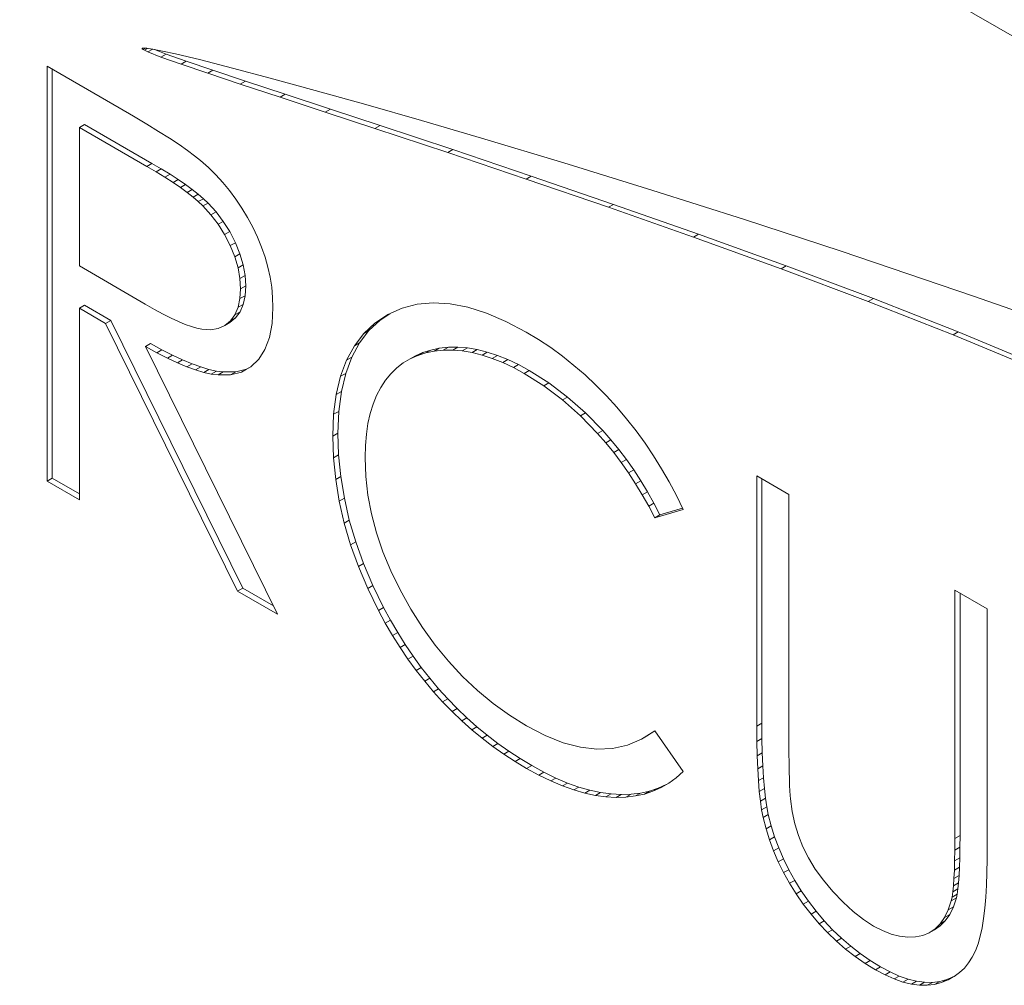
# Model space of a CAD drawing. Header units: inches. Extents: x 0.2 to 16.3, y 0.2 to 11.5.
# Tile 5 of 65: x 1.111 to 1.289, y 2.36 to 2.534. Entities that reach past the tile are written whole.
import ezdxf

# ---------------------------------------------------------------- set-up
doc = ezdxf.new("R2010")
doc.units = ezdxf.units.IN
doc.header["$MEASUREMENT"] = 0

msp = doc.modelspace()

# ---------------------------------------------------------------- linework, layer by layer
at = {"color": 7, "linetype": 'Continuous', "lineweight": 15}
for p, q in [((1.04449, 2.67324), (1.4208, 2.456)), ((1.1329, 2.5293), (1.13277, 2.52922)), ((1.13278, 2.52926), (1.13277, 2.52922)), ((1.13277, 2.52922), (1.13279, 2.52917)), ((1.13285, 2.52929), (1.13278, 2.52926)), ((1.13304, 2.52931), (1.13279, 2.52917)), ((1.13279, 2.52917), (1.13295, 2.52904)), ((1.13302, 2.52931), (1.13285, 2.52929)), ((1.13338, 2.52928), (1.13295, 2.52904)), ((1.13295, 2.52904), (1.13319, 2.5289)), ((1.13365, 2.52926), (1.13302, 2.52931)), ((1.13378, 2.52925), (1.13319, 2.5289)), ((1.13319, 2.5289), (1.13383, 2.5286)), ((1.13465, 2.52911), (1.13365, 2.52926)), ((1.13469, 2.5291), (1.13383, 2.5286)), ((1.13383, 2.5286), (1.13619, 2.52768)), ((1.13644, 2.52876), (1.13465, 2.52911)), ((1.13501, 2.52904), (1.13712, 2.52822)), ((1.13879, 2.52824), (1.13644, 2.52876)), ((1.13712, 2.52822), (1.13619, 2.52768)), ((1.13619, 2.52768), (1.13983, 2.52639)), ((1.13712, 2.52822), (1.14076, 2.52693)), ((1.14338, 2.52715), (1.13879, 2.52824)), ((1.14076, 2.52693), (1.13983, 2.52639)), ((1.14076, 2.52693), (1.14557, 2.52529)), ((1.14911, 2.52569), (1.14338, 2.52715)), ((1.12861, 2.51851), (1.11561, 2.52601)), ((1.11561, 2.52601), (1.11561, 2.451)), ((1.11654, 2.52548), (1.11654, 2.45154)), ((1.13983, 2.52639), (1.14464, 2.52476)), ((1.14557, 2.52529), (1.14464, 2.52476)), ((1.14557, 2.52529), (1.15145, 2.52333)), ((1.15594, 2.52389), (1.14911, 2.52569)), ((1.14464, 2.52476), (1.15052, 2.5228)), ((1.15145, 2.52333), (1.15052, 2.5228)), ((1.15145, 2.52333), (1.15865, 2.52096)), ((1.16407, 2.52166), (1.15594, 2.52389)), ((1.15052, 2.5228), (1.15773, 2.52042)), ((1.1732, 2.5191), (1.16407, 2.52166)), ((1.15865, 2.52096), (1.15773, 2.52042)), ((1.15773, 2.52042), (1.16588, 2.51774)), ((1.15865, 2.52096), (1.16681, 2.51827)), ((1.13121, 2.51699), (1.12861, 2.51851)), ((1.16681, 2.51827), (1.16588, 2.51774)), ((1.16681, 2.51827), (1.1758, 2.51531)), ((1.18325, 2.51621), (1.1732, 2.5191)), ((1.13361, 2.51556), (1.13121, 2.51699)), ((1.16588, 2.51774), (1.17487, 2.51477)), ((1.19411, 2.51302), (1.18325, 2.51621)), ((1.12237, 2.51549), (1.12144, 2.51495)), ((1.12144, 2.51495), (1.12144, 2.48995)), ((1.13362, 2.50792), (1.12144, 2.51495)), ((1.13455, 2.50846), (1.12237, 2.51549)), ((1.13577, 2.51423), (1.13361, 2.51556)), ((1.1758, 2.51531), (1.17487, 2.51477)), ((1.17487, 2.51477), (1.18802, 2.5104)), ((1.1758, 2.51531), (1.18894, 2.51094)), ((1.13772, 2.51299), (1.13577, 2.51423)), ((1.13945, 2.51185), (1.13772, 2.51299)), ((1.209, 2.50853), (1.19411, 2.51302)), ((1.14096, 2.51081), (1.13945, 2.51185)), ((1.14226, 2.50985), (1.14096, 2.51081)), ((1.18894, 2.51094), (1.18802, 2.5104)), ((1.18894, 2.51094), (1.2031, 2.50617)), ((1.14333, 2.50899), (1.14226, 2.50985)), ((1.18802, 2.5104), (1.20218, 2.50563)), ((1.13455, 2.50846), (1.13362, 2.50792)), ((1.13533, 2.50692), (1.13362, 2.50792)), ((1.13625, 2.50746), (1.13455, 2.50846)), ((1.13625, 2.50746), (1.13533, 2.50692)), ((1.13784, 2.50648), (1.13625, 2.50746)), ((1.14475, 2.50774), (1.14333, 2.50899)), ((1.1461, 2.5064), (1.14475, 2.50774)), ((1.22491, 2.50361), (1.209, 2.50853)), ((1.13691, 2.50595), (1.13533, 2.50692)), ((1.13784, 2.50648), (1.13691, 2.50595)), ((1.13837, 2.505), (1.13691, 2.50595)), ((1.1393, 2.50554), (1.13784, 2.50648)), ((1.1393, 2.50554), (1.13837, 2.505)), ((1.14064, 2.50461), (1.1393, 2.50554)), ((1.14739, 2.50499), (1.1461, 2.5064)), ((1.2031, 2.50617), (1.20218, 2.50563)), ((1.20218, 2.50563), (1.21707, 2.50052)), ((1.2031, 2.50617), (1.218, 2.50105)), ((1.13971, 2.50408), (1.13837, 2.505)), ((1.14064, 2.50461), (1.13971, 2.50408)), ((1.14091, 2.50321), (1.13971, 2.50408)), ((1.14184, 2.50374), (1.14064, 2.50461)), ((1.14184, 2.50374), (1.14091, 2.50321)), ((1.14292, 2.50289), (1.14184, 2.50374)), ((1.1486, 2.50353), (1.14739, 2.50499)), ((1.14199, 2.50236), (1.14091, 2.50321)), ((1.14292, 2.50289), (1.14199, 2.50236)), ((1.14294, 2.50154), (1.14199, 2.50236)), ((1.14387, 2.50207), (1.14292, 2.50289)), ((1.14387, 2.50207), (1.14294, 2.50154)), ((1.1447, 2.50129), (1.14387, 2.50207)), ((1.14974, 2.50198), (1.1486, 2.50353)), ((1.15082, 2.50037), (1.14974, 2.50198)), ((1.24167, 2.49828), (1.22491, 2.50361)), ((1.14377, 2.50076), (1.14294, 2.50154)), ((1.1447, 2.50129), (1.14377, 2.50076)), ((1.14523, 2.49916), (1.14377, 2.50076)), ((1.14616, 2.4997), (1.1447, 2.50129)), ((1.15184, 2.49868), (1.15082, 2.50037)), ((1.218, 2.50105), (1.21707, 2.50052)), ((1.21707, 2.50052), (1.23242, 2.49512)), ((1.218, 2.50105), (1.23335, 2.49565)), ((1.14616, 2.4997), (1.14523, 2.49916)), ((1.14653, 2.49744), (1.14523, 2.49916)), ((1.14746, 2.49797), (1.14616, 2.4997)), ((1.15277, 2.49693), (1.15184, 2.49868)), ((1.14746, 2.49797), (1.14653, 2.49744)), ((1.14769, 2.49558), (1.14653, 2.49744)), ((1.14862, 2.49612), (1.14746, 2.49797)), ((1.15363, 2.49514), (1.15277, 2.49693)), ((1.25909, 2.49258), (1.24167, 2.49828)), ((1.14862, 2.49612), (1.14769, 2.49558)), ((1.1487, 2.49358), (1.14769, 2.49558)), ((1.14963, 2.49412), (1.14862, 2.49612)), ((1.15438, 2.49333), (1.15363, 2.49514)), ((1.23335, 2.49565), (1.23242, 2.49512)), ((1.23242, 2.49512), (1.24827, 2.48937)), ((1.23335, 2.49565), (1.2492, 2.48991)), ((1.14963, 2.49412), (1.1487, 2.49358)), ((1.14952, 2.49156), (1.1487, 2.49358)), ((1.15045, 2.4921), (1.14963, 2.49412)), ((1.155, 2.49152), (1.15438, 2.49333)), ((1.15045, 2.4921), (1.14952, 2.49156)), ((1.15012, 2.48958), (1.14952, 2.49156)), ((1.15105, 2.49011), (1.15045, 2.4921)), ((1.15551, 2.48971), (1.155, 2.49152)), ((1.28306, 2.48447), (1.25909, 2.49258)), ((1.12144, 2.48995), (1.13333, 2.48298)), ((1.15105, 2.49011), (1.15012, 2.48958)), ((1.15047, 2.48765), (1.15012, 2.48958)), ((1.1514, 2.48818), (1.15105, 2.49011)), ((1.15591, 2.48789), (1.15551, 2.48971)), ((1.2492, 2.48991), (1.24827, 2.48937)), ((1.2492, 2.48991), (1.26494, 2.484)), ((1.1514, 2.48818), (1.15047, 2.48765)), ((1.15152, 2.48631), (1.1514, 2.48818)), ((1.1562, 2.48607), (1.15591, 2.48789)), ((1.24827, 2.48937), (1.26401, 2.48346)), ((1.15059, 2.48578), (1.15047, 2.48765)), ((1.15152, 2.48631), (1.15059, 2.48578)), ((1.1514, 2.48453), (1.15152, 2.48631)), ((1.15637, 2.48423), (1.1562, 2.48607)), ((1.15047, 2.484), (1.15059, 2.48578)), ((1.1514, 2.48453), (1.15047, 2.484)), ((1.15105, 2.48296), (1.1514, 2.48453)), ((1.15642, 2.4824), (1.15637, 2.48423)), ((1.30748, 2.47585), (1.28306, 2.48447)), ((1.12237, 2.48279), (1.12144, 2.48226)), ((1.12237, 2.48279), (1.12711, 2.48006)), ((1.13333, 2.48298), (1.135, 2.48203)), ((1.14955, 2.48109), (1.15012, 2.48243)), ((1.15012, 2.48243), (1.15047, 2.484)), ((1.15105, 2.48296), (1.15012, 2.48243)), ((1.15048, 2.48162), (1.15105, 2.48296)), ((1.15626, 2.4795), (1.15642, 2.4824)), ((1.18251, 2.48299), (1.17979, 2.48228)), ((1.1854, 2.48325), (1.18251, 2.48299)), ((1.18844, 2.48308), (1.1854, 2.48325)), ((1.19164, 2.48247), (1.18844, 2.48308)), ((1.195, 2.4814), (1.19164, 2.48247)), ((1.26494, 2.484), (1.26401, 2.48346)), ((1.26401, 2.48346), (1.27934, 2.47744)), ((1.26494, 2.484), (1.28027, 2.47798)), ((1.12144, 2.44764), (1.12144, 2.48226)), ((1.12144, 2.48226), (1.12618, 2.47952)), ((1.135, 2.48203), (1.13656, 2.48121)), ((1.13656, 2.48121), (1.13801, 2.48048)), ((1.14873, 2.47997), (1.14955, 2.48109)), ((1.15048, 2.48162), (1.14955, 2.48109)), ((1.14966, 2.4805), (1.15048, 2.48162)), ((1.17721, 2.48112), (1.17487, 2.47957)), ((1.17758, 2.48128), (1.1758, 2.48011)), ((1.17979, 2.48228), (1.17721, 2.48112)), ((1.19853, 2.47989), (1.195, 2.4814)), ((1.12711, 2.48006), (1.12618, 2.47952)), ((1.12618, 2.47952), (1.15004, 2.43113)), ((1.12711, 2.48006), (1.15097, 2.43166)), ((1.13801, 2.48048), (1.13935, 2.47985)), ((1.13935, 2.47985), (1.14057, 2.47934)), ((1.14057, 2.47934), (1.14168, 2.47895)), ((1.14168, 2.47895), (1.14268, 2.47865)), ((1.14652, 2.47859), (1.14771, 2.47913)), ((1.14771, 2.47913), (1.14873, 2.47997)), ((1.14864, 2.47966), (1.14771, 2.47913)), ((1.14864, 2.47966), (1.14966, 2.4805)), ((1.14966, 2.4805), (1.14873, 2.47997)), ((1.15578, 2.47698), (1.15626, 2.4795)), ((1.17487, 2.47957), (1.17285, 2.47769)), ((1.1758, 2.48011), (1.17378, 2.47822)), ((1.1758, 2.48011), (1.17487, 2.47957)), ((1.2022, 2.47795), (1.19853, 2.47989)), ((1.14268, 2.47865), (1.14356, 2.47847)), ((1.14356, 2.47847), (1.14512, 2.47838)), ((1.14512, 2.47838), (1.14652, 2.47859)), ((1.17285, 2.47769), (1.17114, 2.47545)), ((1.17378, 2.47822), (1.17206, 2.47598)), ((1.17378, 2.47822), (1.17285, 2.47769)), ((1.20443, 2.4766), (1.2022, 2.47795)), ((1.28027, 2.47798), (1.27934, 2.47744)), ((1.27934, 2.47744), (1.29398, 2.47137)), ((1.28027, 2.47798), (1.29491, 2.47191)), ((1.13431, 2.4759), (1.13339, 2.47536)), ((1.15725, 2.42696), (1.13339, 2.47536)), ((1.13339, 2.47536), (1.13543, 2.47423)), ((1.13431, 2.4759), (1.13636, 2.47476)), ((1.15497, 2.47483), (1.15578, 2.47698)), ((1.17114, 2.47545), (1.16974, 2.47287)), ((1.17206, 2.47598), (1.17067, 2.47341)), ((1.17206, 2.47598), (1.17114, 2.47545)), ((1.20662, 2.47514), (1.20443, 2.4766)), ((1.13636, 2.47476), (1.13543, 2.47423)), ((1.13543, 2.47423), (1.13736, 2.47324)), ((1.13636, 2.47476), (1.13828, 2.47377)), ((1.13828, 2.47377), (1.13736, 2.47324)), ((1.13828, 2.47377), (1.14009, 2.47292)), ((1.15385, 2.47304), (1.15497, 2.47483)), ((1.18123, 2.47312), (1.18259, 2.47372)), ((1.18216, 2.47366), (1.18123, 2.47312)), ((1.18216, 2.47366), (1.18351, 2.47426)), ((1.18351, 2.47426), (1.18259, 2.47372)), ((1.18259, 2.47372), (1.18403, 2.47418)), ((1.18351, 2.47426), (1.18496, 2.47471)), ((1.18496, 2.47471), (1.18403, 2.47418)), ((1.18403, 2.47418), (1.18557, 2.47449)), ((1.18496, 2.47471), (1.18649, 2.47503)), ((1.18649, 2.47503), (1.18557, 2.47449)), ((1.18557, 2.47449), (1.18721, 2.47466)), ((1.18649, 2.47503), (1.18813, 2.4752)), ((1.18813, 2.4752), (1.18721, 2.47466)), ((1.18721, 2.47466), (1.18891, 2.47467)), ((1.18813, 2.4752), (1.18984, 2.4752)), ((1.18984, 2.4752), (1.18891, 2.47467)), ((1.18891, 2.47467), (1.19064, 2.47454)), ((1.18984, 2.4752), (1.19157, 2.47508)), ((1.19157, 2.47508), (1.19064, 2.47454)), ((1.19064, 2.47454), (1.19241, 2.47424)), ((1.19157, 2.47508), (1.19334, 2.47478)), ((1.19334, 2.47478), (1.19241, 2.47424)), ((1.19241, 2.47424), (1.19423, 2.47379)), ((1.19334, 2.47478), (1.19516, 2.47432)), ((1.19516, 2.47432), (1.19423, 2.47379)), ((1.19423, 2.47379), (1.19607, 2.4732)), ((1.19516, 2.47432), (1.19699, 2.47373)), ((1.19699, 2.47373), (1.19607, 2.4732)), ((1.19699, 2.47373), (1.19888, 2.47297)), ((1.20874, 2.47359), (1.20662, 2.47514)), ((1.21081, 2.47194), (1.20874, 2.47359)), ((1.13736, 2.47324), (1.13916, 2.47239)), ((1.14009, 2.47292), (1.13916, 2.47239)), ((1.13916, 2.47239), (1.14087, 2.47167)), ((1.14009, 2.47292), (1.1418, 2.47221)), ((1.1418, 2.47221), (1.14087, 2.47167)), ((1.14087, 2.47167), (1.14246, 2.4711)), ((1.1418, 2.47221), (1.14338, 2.47164)), ((1.15074, 2.47073), (1.15244, 2.47167)), ((1.15167, 2.47127), (1.1525, 2.47172)), ((1.15244, 2.47167), (1.15385, 2.47304)), ((1.16974, 2.47287), (1.16865, 2.46996)), ((1.17067, 2.47341), (1.16958, 2.47049)), ((1.17067, 2.47341), (1.16974, 2.47287)), ((1.17881, 2.47148), (1.17997, 2.47238)), ((1.17997, 2.47238), (1.18123, 2.47312)), ((1.19607, 2.4732), (1.19795, 2.47244)), ((1.19888, 2.47297), (1.19795, 2.47244)), ((1.19795, 2.47244), (1.19988, 2.47154)), ((1.19888, 2.47297), (1.20081, 2.47207)), ((1.20081, 2.47207), (1.19988, 2.47154)), ((1.20081, 2.47207), (1.20276, 2.471)), ((1.21283, 2.47021), (1.21081, 2.47194)), ((1.14338, 2.47164), (1.14246, 2.4711)), ((1.14246, 2.4711), (1.14393, 2.47066)), ((1.14338, 2.47164), (1.14485, 2.47119)), ((1.14485, 2.47119), (1.14393, 2.47066)), ((1.14393, 2.47066), (1.14528, 2.47037)), ((1.14485, 2.47119), (1.14621, 2.47091)), ((1.14621, 2.47091), (1.14528, 2.47037)), ((1.14528, 2.47037), (1.14653, 2.47021)), ((1.14621, 2.47091), (1.14746, 2.47074)), ((1.14746, 2.47074), (1.14653, 2.47021)), ((1.14653, 2.47021), (1.14877, 2.47025)), ((1.14746, 2.47074), (1.1497, 2.47079)), ((1.1497, 2.47079), (1.14877, 2.47025)), ((1.14877, 2.47025), (1.15074, 2.47073)), ((1.1497, 2.47079), (1.15167, 2.47127)), ((1.15167, 2.47127), (1.15074, 2.47073)), ((1.16865, 2.46996), (1.16787, 2.46669)), ((1.16958, 2.47049), (1.16865, 2.46996)), ((1.16958, 2.47049), (1.1688, 2.46723)), ((1.17677, 2.46925), (1.17775, 2.47043)), ((1.17775, 2.47043), (1.17881, 2.47148)), ((1.19988, 2.47154), (1.20183, 2.47047)), ((1.20276, 2.471), (1.20183, 2.47047)), ((1.20183, 2.47047), (1.20537, 2.46823)), ((1.20276, 2.471), (1.2063, 2.46877)), ((1.21479, 2.46835), (1.21283, 2.47021)), ((1.1759, 2.46793), (1.17677, 2.46925)), ((1.2063, 2.46877), (1.20537, 2.46823)), ((1.20537, 2.46823), (1.20875, 2.46568)), ((1.2063, 2.46877), (1.20968, 2.46621)), ((1.2167, 2.46641), (1.21479, 2.46835)), ((1.16787, 2.46669), (1.1674, 2.46309)), ((1.1688, 2.46723), (1.16787, 2.46669)), ((1.1688, 2.46723), (1.16833, 2.46362)), ((1.17452, 2.46493), (1.17516, 2.46648)), ((1.17516, 2.46648), (1.1759, 2.46793)), ((1.21855, 2.46438), (1.2167, 2.46641)), ((1.174, 2.46323), (1.17452, 2.46493)), ((1.20968, 2.46621), (1.20875, 2.46568)), ((1.20875, 2.46568), (1.21199, 2.46281)), ((1.20968, 2.46621), (1.21292, 2.46335)), ((1.1674, 2.46309), (1.16724, 2.45914)), ((1.16833, 2.46362), (1.1674, 2.46309)), ((1.16833, 2.46362), (1.16817, 2.45967)), ((1.17359, 2.46142), (1.174, 2.46323)), ((1.21292, 2.46335), (1.21199, 2.46281)), ((1.21199, 2.46281), (1.21509, 2.45963)), ((1.21292, 2.46335), (1.21602, 2.46016)), ((1.22033, 2.46227), (1.21855, 2.46438)), ((1.17331, 2.4595), (1.17359, 2.46142)), ((1.22204, 2.4601), (1.22033, 2.46227)), ((1.16817, 2.45967), (1.16724, 2.45914)), ((1.16817, 2.45967), (1.1683, 2.45575)), ((1.17313, 2.45744), (1.17331, 2.4595)), ((1.21602, 2.46016), (1.21509, 2.45963)), ((1.21509, 2.45963), (1.21657, 2.45793)), ((1.21602, 2.46016), (1.2175, 2.45847)), ((1.22367, 2.45786), (1.22204, 2.4601)), ((1.16724, 2.45914), (1.16737, 2.45521)), ((1.17307, 2.45526), (1.17313, 2.45744)), ((1.2175, 2.45847), (1.21657, 2.45793)), ((1.21657, 2.45793), (1.21801, 2.45617)), ((1.2175, 2.45847), (1.21893, 2.45671)), ((1.2252, 2.4556), (1.22367, 2.45786)), ((1.1683, 2.45575), (1.16737, 2.45521)), ((1.1683, 2.45575), (1.16869, 2.45183)), ((1.21893, 2.45671), (1.21801, 2.45617)), ((1.21801, 2.45617), (1.21937, 2.45436)), ((1.21893, 2.45671), (1.2203, 2.4549)), ((1.16737, 2.45521), (1.16777, 2.45129)), ((1.1732, 2.45186), (1.17307, 2.45526)), ((1.2203, 2.4549), (1.21937, 2.45436)), ((1.21937, 2.45436), (1.2207, 2.45248)), ((1.2203, 2.4549), (1.22163, 2.45302)), ((1.22666, 2.45325), (1.2252, 2.4556)), ((1.22163, 2.45302), (1.2207, 2.45248)), ((1.2207, 2.45248), (1.22196, 2.45054)), ((1.22163, 2.45302), (1.22289, 2.45107)), ((1.22804, 2.45086), (1.22666, 2.45325)), ((1.11654, 2.45154), (1.11561, 2.451)), ((1.11561, 2.451), (1.12144, 2.44764)), ((1.11654, 2.45154), (1.12144, 2.44871)), ((1.16869, 2.45183), (1.16777, 2.45129)), ((1.16777, 2.45129), (1.1684, 2.44736)), ((1.16869, 2.45183), (1.16933, 2.4479)), ((1.17359, 2.44847), (1.1732, 2.45186)), ((1.22289, 2.45107), (1.22196, 2.45054)), ((1.22196, 2.45054), (1.22317, 2.44853)), ((1.22289, 2.45107), (1.2241, 2.44907)), ((1.22933, 2.44841), (1.22804, 2.45086)), ((1.24969, 2.44861), (1.24386, 2.45198)), ((1.24386, 2.45198), (1.24386, 2.40667)), ((1.24479, 2.45144), (1.24479, 2.40721)), ((1.2241, 2.44907), (1.22317, 2.44853)), ((1.22317, 2.44853), (1.22433, 2.44647)), ((1.2241, 2.44907), (1.22526, 2.447)), ((1.24969, 2.40176), (1.24969, 2.44861)), ((1.16933, 2.4479), (1.1684, 2.44736)), ((1.1684, 2.44736), (1.1693, 2.44343)), ((1.16933, 2.4479), (1.17023, 2.44397)), ((1.17423, 2.44506), (1.17359, 2.44847)), ((1.22526, 2.447), (1.22433, 2.44647)), ((1.22526, 2.447), (1.22636, 2.44488)), ((1.23054, 2.4459), (1.22933, 2.44841)), ((1.17514, 2.44165), (1.17423, 2.44506)), ((1.22433, 2.44647), (1.22544, 2.44434)), ((1.22544, 2.44434), (1.23054, 2.4459)), ((1.22636, 2.44488), (1.23043, 2.44612)), ((1.17023, 2.44397), (1.1693, 2.44343)), ((1.1693, 2.44343), (1.17046, 2.43949)), ((1.17023, 2.44397), (1.17139, 2.44003)), ((1.22636, 2.44488), (1.22544, 2.44434)), ((1.1763, 2.43822), (1.17514, 2.44165)), ((1.17139, 2.44003), (1.17046, 2.43949)), ((1.17139, 2.44003), (1.1728, 2.43608)), ((1.17046, 2.43949), (1.17188, 2.43555)), ((1.17773, 2.43478), (1.1763, 2.43822)), ((1.1728, 2.43608), (1.17188, 2.43555)), ((1.1728, 2.43608), (1.17448, 2.43212)), ((1.17188, 2.43555), (1.17356, 2.43159)), ((1.17941, 2.43133), (1.17773, 2.43478)), ((1.15097, 2.43166), (1.15004, 2.43113)), ((1.15004, 2.43113), (1.15725, 2.42696)), ((1.15097, 2.43166), (1.15651, 2.42846)), ((1.17448, 2.43212), (1.17356, 2.43159)), ((1.17356, 2.43159), (1.17548, 2.42763)), ((1.17448, 2.43212), (1.17641, 2.42817)), ((1.18135, 2.42788), (1.17941, 2.43133)), ((1.2855, 2.42794), (1.27967, 2.4313)), ((1.27967, 2.4313), (1.27967, 2.38636)), ((1.2806, 2.43077), (1.2806, 2.3869)), ((1.17641, 2.42817), (1.17548, 2.42763)), ((1.17548, 2.42763), (1.17673, 2.42532)), ((1.17641, 2.42817), (1.17766, 2.42586)), ((1.18348, 2.42453), (1.18135, 2.42788)), ((1.2855, 2.38263), (1.2855, 2.42794)), ((1.17766, 2.42586), (1.17673, 2.42532)), ((1.17766, 2.42586), (1.17897, 2.42361)), ((1.17673, 2.42532), (1.17804, 2.42307)), ((1.17897, 2.42361), (1.17804, 2.42307)), ((1.17897, 2.42361), (1.18034, 2.42144)), ((1.18576, 2.42137), (1.18348, 2.42453)), ((1.17804, 2.42307), (1.17941, 2.4209)), ((1.18034, 2.42144), (1.17941, 2.4209)), ((1.17941, 2.4209), (1.18083, 2.41881)), ((1.18034, 2.42144), (1.18176, 2.41934)), ((1.18817, 2.41843), (1.18576, 2.42137)), ((1.18176, 2.41934), (1.18083, 2.41881)), ((1.18083, 2.41881), (1.18231, 2.41678)), ((1.18176, 2.41934), (1.18324, 2.41731)), ((1.19071, 2.41569), (1.18817, 2.41843)), ((1.18324, 2.41731), (1.18231, 2.41678)), ((1.18231, 2.41678), (1.18385, 2.41481)), ((1.18324, 2.41731), (1.18478, 2.41535)), ((1.18478, 2.41535), (1.18385, 2.41481)), ((1.18385, 2.41481), (1.18544, 2.41292)), ((1.18478, 2.41535), (1.18636, 2.41345)), ((1.19339, 2.41315), (1.19071, 2.41569)), ((1.18636, 2.41345), (1.18544, 2.41292)), ((1.18636, 2.41345), (1.18802, 2.41163)), ((1.1962, 2.41082), (1.19339, 2.41315)), ((1.18544, 2.41292), (1.18709, 2.41109)), ((1.18802, 2.41163), (1.18709, 2.41109)), ((1.18802, 2.41163), (1.18972, 2.40988)), ((1.18709, 2.41109), (1.18879, 2.40934)), ((1.18972, 2.40988), (1.18879, 2.40934)), ((1.18972, 2.40988), (1.19148, 2.4082)), ((1.19915, 2.40868), (1.1962, 2.41082)), ((1.18879, 2.40934), (1.19055, 2.40767)), ((1.19148, 2.4082), (1.19055, 2.40767)), ((1.19055, 2.40767), (1.19236, 2.40605)), ((1.19148, 2.4082), (1.19329, 2.40659)), ((1.20223, 2.40677), (1.19915, 2.40868)), ((1.19329, 2.40659), (1.19236, 2.40605)), ((1.19236, 2.40605), (1.19423, 2.40452)), ((1.19329, 2.40659), (1.19516, 2.40505)), ((1.20563, 2.405), (1.20223, 2.40677)), ((1.22544, 2.40587), (1.22303, 2.40433)), ((1.22546, 2.40583), (1.22396, 2.40487)), ((1.23054, 2.39847), (1.22544, 2.40587)), ((1.24479, 2.40721), (1.24386, 2.40667)), ((1.24386, 2.40667), (1.24387, 2.40392)), ((1.24479, 2.40721), (1.2448, 2.40445)), ((1.19516, 2.40505), (1.19423, 2.40452)), ((1.19423, 2.40452), (1.19616, 2.40305)), ((1.19516, 2.40505), (1.19709, 2.40358)), ((1.20888, 2.40371), (1.20563, 2.405)), ((1.22303, 2.40433), (1.22049, 2.40326)), ((1.22396, 2.40487), (1.22303, 2.40433)), ((1.2448, 2.40445), (1.24387, 2.40392)), ((1.2448, 2.40445), (1.24487, 2.40189)), ((1.19709, 2.40358), (1.19616, 2.40305)), ((1.19616, 2.40305), (1.19814, 2.40165)), ((1.19709, 2.40358), (1.19906, 2.40218)), ((1.21199, 2.40289), (1.20888, 2.40371)), ((1.21497, 2.40254), (1.21199, 2.40289)), ((1.2178, 2.40267), (1.21497, 2.40254)), ((1.22049, 2.40326), (1.2178, 2.40267)), ((1.24387, 2.40392), (1.24394, 2.40135)), ((1.19906, 2.40218), (1.19814, 2.40165)), ((1.19814, 2.40165), (1.20018, 2.4003)), ((1.19906, 2.40218), (1.20111, 2.40084)), ((1.20111, 2.40084), (1.20018, 2.4003)), ((1.20111, 2.40084), (1.2032, 2.39959)), ((1.24487, 2.40189), (1.24394, 2.40135)), ((1.24394, 2.40135), (1.24403, 2.399)), ((1.24487, 2.40189), (1.24496, 2.39954)), ((1.2497, 2.40004), (1.24969, 2.40176)), ((1.20018, 2.4003), (1.20227, 2.39905)), ((1.2032, 2.39959), (1.20227, 2.39905)), ((1.20227, 2.39905), (1.20449, 2.39783)), ((1.2032, 2.39959), (1.20541, 2.39837)), ((1.24496, 2.39954), (1.24403, 2.399)), ((1.24403, 2.399), (1.24415, 2.39685)), ((1.24496, 2.39954), (1.24508, 2.39738)), ((1.24973, 2.39849), (1.2497, 2.40004)), ((1.20541, 2.39837), (1.20449, 2.39783)), ((1.20449, 2.39783), (1.20663, 2.39679)), ((1.20541, 2.39837), (1.20756, 2.39732)), ((1.20756, 2.39732), (1.20663, 2.39679)), ((1.20756, 2.39732), (1.20967, 2.39642)), ((1.22796, 2.39641), (1.22929, 2.39737)), ((1.22929, 2.39737), (1.23054, 2.39847)), ((1.24508, 2.39738), (1.24415, 2.39685)), ((1.24508, 2.39738), (1.24524, 2.39542)), ((1.24976, 2.39714), (1.24973, 2.39849)), ((1.24979, 2.39596), (1.24976, 2.39714)), ((1.20663, 2.39679), (1.20874, 2.39589)), ((1.20967, 2.39642), (1.20874, 2.39589)), ((1.20874, 2.39589), (1.21078, 2.39516)), ((1.20967, 2.39642), (1.21171, 2.39569)), ((1.21171, 2.39569), (1.21078, 2.39516)), ((1.21078, 2.39516), (1.21279, 2.39459)), ((1.21171, 2.39569), (1.21372, 2.39512)), ((1.22448, 2.39497), (1.22603, 2.39549)), ((1.2251, 2.39495), (1.22657, 2.3956)), ((1.22603, 2.39549), (1.2251, 2.39495)), ((1.22603, 2.39549), (1.22749, 2.39614)), ((1.22657, 2.3956), (1.22796, 2.39641)), ((1.24415, 2.39685), (1.24432, 2.39488)), ((1.24524, 2.39542), (1.24432, 2.39488)), ((1.24524, 2.39542), (1.24544, 2.39365)), ((1.24983, 2.39498), (1.24979, 2.39596)), ((1.21372, 2.39512), (1.21279, 2.39459)), ((1.21279, 2.39459), (1.21473, 2.39418)), ((1.21372, 2.39512), (1.21565, 2.39471)), ((1.21565, 2.39471), (1.21473, 2.39418)), ((1.21473, 2.39418), (1.21661, 2.39391)), ((1.21565, 2.39471), (1.21754, 2.39445)), ((1.21754, 2.39445), (1.21661, 2.39391)), ((1.21661, 2.39391), (1.21845, 2.39382)), ((1.21754, 2.39445), (1.21938, 2.39435)), ((1.21938, 2.39435), (1.21845, 2.39382)), ((1.21845, 2.39382), (1.22022, 2.39388)), ((1.21938, 2.39435), (1.22115, 2.39441)), ((1.22115, 2.39441), (1.22022, 2.39388)), ((1.22022, 2.39388), (1.22192, 2.39408)), ((1.22115, 2.39441), (1.22285, 2.39461)), ((1.22285, 2.39461), (1.22192, 2.39408)), ((1.22192, 2.39408), (1.22355, 2.39443)), ((1.22285, 2.39461), (1.22448, 2.39497)), ((1.22448, 2.39497), (1.22355, 2.39443)), ((1.22355, 2.39443), (1.2251, 2.39495)), ((1.24432, 2.39488), (1.24451, 2.39312)), ((1.24544, 2.39365), (1.24451, 2.39312)), ((1.24544, 2.39365), (1.24567, 2.39209)), ((1.24989, 2.39416), (1.24983, 2.39498)), ((1.24995, 2.39354), (1.24989, 2.39416)), ((1.25028, 2.39125), (1.24995, 2.39354)), ((1.24451, 2.39312), (1.24475, 2.39156)), ((1.24567, 2.39209), (1.24475, 2.39156)), ((1.24567, 2.39209), (1.24595, 2.39073)), ((1.24475, 2.39156), (1.24502, 2.3902)), ((1.24595, 2.39073), (1.24502, 2.3902)), ((1.24502, 2.3902), (1.24554, 2.38815)), ((1.24595, 2.39073), (1.24647, 2.38869)), ((1.25076, 2.38903), (1.25028, 2.39125)), ((1.24647, 2.38869), (1.24554, 2.38815)), ((1.24554, 2.38815), (1.24616, 2.38614)), ((1.24647, 2.38869), (1.24709, 2.38668)), ((1.25141, 2.38691), (1.25076, 2.38903)), ((1.24709, 2.38668), (1.24616, 2.38614)), ((1.24709, 2.38668), (1.24783, 2.38467)), ((1.2522, 2.38488), (1.25141, 2.38691)), ((1.27967, 2.38636), (1.27966, 2.38426)), ((1.2806, 2.3869), (1.27967, 2.38636)), ((1.2806, 2.3869), (1.28059, 2.3848)), ((1.24616, 2.38614), (1.24691, 2.38413)), ((1.24783, 2.38467), (1.24691, 2.38413)), ((1.24783, 2.38467), (1.24868, 2.38271)), ((1.2532, 2.38289), (1.2522, 2.38488)), ((1.28059, 2.3848), (1.27966, 2.38426)), ((1.28059, 2.3848), (1.28056, 2.38289)), ((1.24691, 2.38413), (1.24775, 2.38217)), ((1.24868, 2.38271), (1.24775, 2.38217)), ((1.24868, 2.38271), (1.24964, 2.38075)), ((1.25444, 2.38087), (1.2532, 2.38289)), ((1.27966, 2.38426), (1.27963, 2.38236)), ((1.28056, 2.38289), (1.27963, 2.38236)), ((1.28056, 2.38289), (1.28051, 2.38118)), ((1.24775, 2.38217), (1.24871, 2.38022)), ((1.27963, 2.38236), (1.27958, 2.38064)), ((1.28051, 2.38118), (1.27958, 2.38064)), ((1.28051, 2.38118), (1.28043, 2.37968)), ((1.28547, 2.3802), (1.2855, 2.38263)), ((1.24964, 2.38075), (1.24871, 2.38022)), ((1.24871, 2.38022), (1.24979, 2.37829)), ((1.24964, 2.38075), (1.25072, 2.37882)), ((1.25592, 2.37884), (1.25444, 2.38087)), ((1.2795, 2.37914), (1.27941, 2.37784)), ((1.27958, 2.38064), (1.2795, 2.37914)), ((1.28043, 2.37968), (1.2795, 2.37914)), ((1.28043, 2.37968), (1.28034, 2.37838)), ((1.2854, 2.37792), (1.28547, 2.3802)), ((1.25072, 2.37882), (1.24979, 2.37829)), ((1.24979, 2.37829), (1.25098, 2.37639)), ((1.25072, 2.37882), (1.25191, 2.37692)), ((1.25763, 2.37679), (1.25592, 2.37884)), ((1.27941, 2.37784), (1.27929, 2.37672)), ((1.28034, 2.37838), (1.27941, 2.37784)), ((1.28034, 2.37838), (1.28022, 2.37726)), ((1.28527, 2.37577), (1.2854, 2.37792)), ((1.25191, 2.37692), (1.25098, 2.37639)), ((1.25098, 2.37639), (1.25228, 2.37451)), ((1.25191, 2.37692), (1.25321, 2.37505)), ((1.25946, 2.37486), (1.25763, 2.37679)), ((1.27916, 2.3758), (1.27901, 2.3751)), ((1.27994, 2.37563), (1.27901, 2.3751)), ((1.27929, 2.37672), (1.27916, 2.3758)), ((1.28009, 2.37634), (1.27916, 2.3758)), ((1.28022, 2.37726), (1.27929, 2.37672)), ((1.27994, 2.37563), (1.2794, 2.37403)), ((1.28009, 2.37634), (1.27994, 2.37563)), ((1.28022, 2.37726), (1.28009, 2.37634)), ((1.28508, 2.37378), (1.28527, 2.37577)), ((1.25321, 2.37505), (1.25228, 2.37451)), ((1.25228, 2.37451), (1.25367, 2.3727)), ((1.25321, 2.37505), (1.2546, 2.37323)), ((1.2613, 2.37317), (1.25946, 2.37486)), ((1.27901, 2.3751), (1.27847, 2.3735)), ((1.2794, 2.37403), (1.27847, 2.3735)), ((1.2794, 2.37403), (1.27875, 2.37267)), ((1.28485, 2.37195), (1.28508, 2.37378)), ((1.2546, 2.37323), (1.25367, 2.3727)), ((1.25367, 2.3727), (1.25513, 2.37097)), ((1.2546, 2.37323), (1.25606, 2.37151)), ((1.26315, 2.37172), (1.2613, 2.37317)), ((1.27782, 2.37213), (1.27702, 2.37097)), ((1.27847, 2.3735), (1.27782, 2.37213)), ((1.27875, 2.37267), (1.27782, 2.37213)), ((1.27875, 2.37267), (1.27794, 2.37151)), ((1.25606, 2.37151), (1.25513, 2.37097)), ((1.25513, 2.37097), (1.25665, 2.36936)), ((1.25606, 2.37151), (1.25758, 2.36989)), ((1.26499, 2.37054), (1.26315, 2.37172)), ((1.26658, 2.36973), (1.26499, 2.37054)), ((1.27702, 2.37058), (1.27597, 2.36989)), ((1.27702, 2.37097), (1.27609, 2.37005)), ((1.27702, 2.37058), (1.27609, 2.37005)), ((1.27794, 2.37151), (1.27702, 2.37058)), ((1.27794, 2.37151), (1.27702, 2.37097)), ((1.28424, 2.36871), (1.28458, 2.37026)), ((1.28458, 2.37026), (1.28485, 2.37195)), ((1.25758, 2.36989), (1.25665, 2.36936)), ((1.25665, 2.36936), (1.25825, 2.36782)), ((1.25758, 2.36989), (1.25918, 2.36835)), ((1.26814, 2.36911), (1.26658, 2.36973)), ((1.26966, 2.36873), (1.26814, 2.36911)), ((1.27116, 2.36854), (1.26966, 2.36873)), ((1.27258, 2.36859), (1.27116, 2.36854)), ((1.27387, 2.36885), (1.27258, 2.36859)), ((1.27504, 2.36935), (1.27387, 2.36885)), ((1.27609, 2.37005), (1.27504, 2.36935)), ((1.27597, 2.36989), (1.27504, 2.36935)), ((1.28385, 2.36733), (1.28424, 2.36871)), ((1.25918, 2.36835), (1.25825, 2.36782)), ((1.25825, 2.36782), (1.25992, 2.36639)), ((1.25918, 2.36835), (1.26085, 2.36692)), ((1.26085, 2.36692), (1.25992, 2.36639)), ((1.26085, 2.36692), (1.26258, 2.36558)), ((1.28339, 2.36608), (1.28385, 2.36733)), ((1.25992, 2.36639), (1.26165, 2.36504)), ((1.26258, 2.36558), (1.26165, 2.36504)), ((1.26165, 2.36504), (1.26344, 2.36381)), ((1.26258, 2.36558), (1.26437, 2.36435)), ((1.28216, 2.36389), (1.28282, 2.36493)), ((1.28282, 2.36493), (1.28339, 2.36608)), ((1.26437, 2.36435), (1.26344, 2.36381)), ((1.26344, 2.36381), (1.26532, 2.36266)), ((1.26437, 2.36435), (1.26625, 2.36319)), ((1.26625, 2.36319), (1.26532, 2.36266)), ((1.26625, 2.36319), (1.26796, 2.36227)), ((1.28139, 2.36296), (1.28216, 2.36389)), ((1.26532, 2.36266), (1.26704, 2.36174)), ((1.26796, 2.36227), (1.26704, 2.36174)), ((1.26704, 2.36174), (1.2687, 2.36099)), ((1.26796, 2.36227), (1.26963, 2.36152)), ((1.26963, 2.36152), (1.2687, 2.36099)), ((1.26963, 2.36152), (1.27122, 2.36097)), ((1.27819, 2.36088), (1.27938, 2.36137)), ((1.27845, 2.36083), (1.27953, 2.36144)), ((1.27938, 2.36137), (1.27845, 2.36083)), ((1.27938, 2.36137), (1.27961, 2.3615)), ((1.27953, 2.36144), (1.2805, 2.36214)), ((1.2805, 2.36214), (1.28139, 2.36296)), ((1.2687, 2.36099), (1.27029, 2.36043)), ((1.27122, 2.36097), (1.27029, 2.36043)), ((1.27029, 2.36043), (1.27181, 2.36005)), ((1.27122, 2.36097), (1.27274, 2.36058)), ((1.27274, 2.36058), (1.27181, 2.36005)), ((1.27181, 2.36005), (1.27327, 2.35985)), ((1.27274, 2.36058), (1.2742, 2.36039)), ((1.2742, 2.36039), (1.27327, 2.35985)), ((1.27327, 2.35985), (1.27467, 2.35984)), ((1.2742, 2.36039), (1.2756, 2.36037)), ((1.2756, 2.36037), (1.27467, 2.35984)), ((1.27467, 2.35984), (1.276, 2.36)), ((1.2756, 2.36037), (1.27693, 2.36054)), ((1.27693, 2.36054), (1.276, 2.36)), ((1.276, 2.36), (1.27726, 2.36034)), ((1.27693, 2.36054), (1.27819, 2.36088)), ((1.27819, 2.36088), (1.27726, 2.36034)), ((1.27726, 2.36034), (1.27845, 2.36083))]:
    msp.add_line(p, q, dxfattribs=at)

doc.saveas('drawing.dxf')
